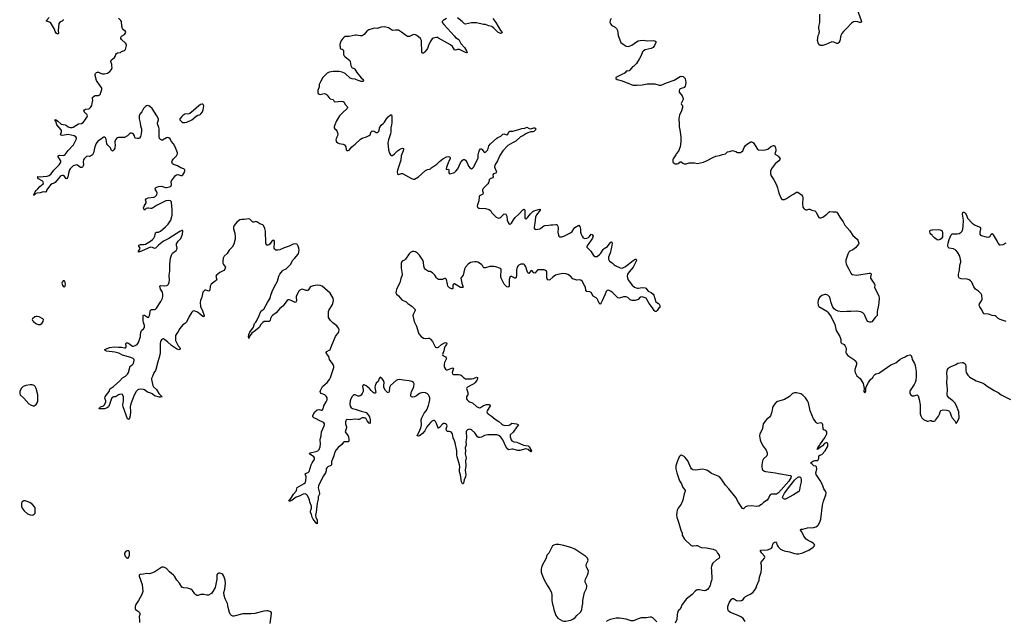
# Model space of a CAD drawing. Header units: inches. Extents: x 1771465 to 1971076, y 472029 to 643563.
# Tile 83 of 127: x 1861801 to 1881429, y 568933 to 580923. Entities that reach past the tile are written whole.
import ezdxf

# ---------------------------------------------------------------- set-up
doc = ezdxf.new("R2010")
doc.units = ezdxf.units.IN
doc.header["$MEASUREMENT"] = 0
for name, color, linetype in [('B8566', 7, 'Continuous'), ('B8567', 7, 'Continuous'), ('B8568', 7, 'Continuous'), ('B8576', 7, 'Continuous'), ('B8577', 7, 'Continuous'), ('B8578', 7, 'Continuous'), ('B8587', 7, 'Continuous')]:
    doc.layers.add(name, color=color, linetype=linetype)

msp = doc.modelspace()

# ---------------------------------------------------------------- linework, layer by layer
at = {"layer": 'B8566', "color": 6, "elevation": 500}
for points in [[(1864616, 570000), (1864498, 569921), (1864450, 569897), (1864390, 569882), (1864330, 569883), (1864270, 569870), (1864211, 569869), (1864195, 569865), (1864182, 569850), (1864184, 569830), (1864245, 569670), (1864255, 569530), (1864237, 569470), (1864171, 569349), (1864118, 569270), (1864105, 569230), (1864101, 569190), (1864110, 569170), (1864130, 569152), (1864170, 569130), (1864186, 569110), (1864194, 569090), (1864194, 569070), (1864183, 569030), (1864182, 569010), (1864190, 568970), (1864186, 568910)], [(1866793, 568890), (1866822, 569090), (1866818, 569110), (1866790, 569131), (1866750, 569141), (1866730, 569140), (1866670, 569132), (1866490, 569088), (1866410, 569081), (1866250, 569082), (1866070, 569034), (1866050, 569035), (1866020, 569050), (1865997, 569077), (1865980, 569110), (1865954, 569210), (1865943, 569290), (1865899, 569379), (1865876, 569450), (1865872, 569510), (1865888, 569572), (1865902, 569690), (1865894, 569750), (1865880, 569810), (1865870, 569836), (1865850, 569864), (1865830, 569876), (1865790, 569890), (1865770, 569893), (1865752, 569888), (1865730, 569859), (1865728, 569772), (1865696, 569610), (1865654, 569530), (1865630, 569496), (1865610, 569478), (1865566, 569454), (1865530, 569452), (1865470, 569465), (1865410, 569468), (1865350, 569445), (1865330, 569448), (1865310, 569459), (1865290, 569481), (1865247, 569547), (1865212, 569572), (1865150, 569592), (1865070, 569597), (1865033, 569613), (1864984, 569690), (1864931, 569750), (1864890, 569830), (1864870, 569855), (1864790, 569917), (1864730, 569985), (1864704, 570000)]]:
    msp.add_lwpolyline(points, dxfattribs=at)
at = {"layer": 'B8567', "color": 6}
for points, elevation in [([(1870000, 572904), (1869950, 572852), (1869920, 572810), (1869878, 572730), (1869830, 572675), (1869770, 572631), (1869750, 572622), (1869726, 572630), (1869731, 572650), (1869761, 572699), (1869800, 572790), (1869810, 572850), (1869806, 572950), (1869819, 572990), (1869862, 573078), (1869906, 573130), (1869917, 573150), (1869949, 573231), (1869967, 573290), (1869977, 573350), (1869975, 573390), (1869963, 573423), (1869948, 573448), (1869929, 573469), (1869890, 573485), (1869830, 573490), (1869770, 573472), (1869710, 573430), (1869670, 573409), (1869630, 573400), (1869610, 573405), (1869599, 573419), (1869596, 573450), (1869612, 573510), (1869644, 573570), (1869659, 573610), (1869665, 573665), (1869653, 573690), (1869615, 573710), (1869567, 573727), (1869450, 573737), (1869370, 573752), (1869330, 573743), (1869309, 573731), (1869196, 573630), (1869174, 573590), (1869168, 573512), (1869162, 573498), (1869150, 573484), (1869130, 573490), (1869090, 573534), (1869063, 573590), (1869059, 573630), (1869065, 573690), (1869063, 573710), (1869055, 573730), (1869030, 573763), (1868990, 573797), (1868970, 573769), (1868949, 573711), (1868910, 573676), (1868891, 573649), (1868884, 573630), (1868878, 573590), (1868898, 573490), (1868890, 573477), (1868870, 573482), (1868850, 573496), (1868810, 573534), (1868775, 573575), (1868710, 573626), (1868670, 573647), (1868655, 573645), (1868640, 573630), (1868637, 573610), (1868649, 573550), (1868646, 573514), (1868630, 573470), (1868610, 573443), (1868590, 573427), (1868570, 573421), (1868550, 573422), (1868490, 573448), (1868470, 573449), (1868450, 573436), (1868430, 573414), (1868404, 573370), (1868390, 573330), (1868384, 573270), (1868390, 573224), (1868408, 573190), (1868435, 573175), (1868490, 573163), (1868610, 573118), (1868690, 573103), (1868710, 573093), (1868748, 573050), (1868772, 573010), (1868790, 572950), (1868790, 572875), (1868770, 572881), (1868730, 572928), (1868705, 572970), (1868690, 572983), (1868670, 572991), (1868626, 572990), (1868570, 572958), (1868550, 572954), (1868490, 572963), (1868390, 572950), (1868330, 572954), (1868310, 572944), (1868301, 572930), (1868295, 572910), (1868296, 572870), (1868314, 572810), (1868315, 572790), (1868311, 572770), (1868293, 572730), (1868291, 572710), (1868300, 572690), (1868350, 572630), (1868358, 572610), (1868362, 572558), (1868359, 572521), (1868350, 572508), (1868270, 572512), (1868256, 572504), (1868223, 572456), (1868150, 572398), (1868112, 572350), (1868078, 572290), (1868063, 572230), (1868025, 572130), (1868020, 572110), (1868019, 572050), (1868004, 572036), (1867943, 572010), (1867921, 571990), (1867910, 571970), (1867910, 571930), (1867900, 571890), (1867859, 571830), (1867802, 571730), (1867757, 571630), (1867752, 571590), (1867778, 571490), (1867776, 571470), (1867755, 571430), (1867749, 571411), (1867749, 571370), (1867733, 571290), (1867710, 571105), (1867699, 571050), (1867703, 571010), (1867730, 570950), (1867734, 570930), (1867730, 570878), (1867710, 570889), (1867700, 570910), (1867650, 570967), (1867632, 571010), (1867619, 571059), (1867596, 571110), (1867597, 571130), (1867617, 571190), (1867618, 571230), (1867585, 571310), (1867578, 571350), (1867564, 571390), (1867532, 571450), (1867520, 571460), (1867490, 571471), (1867450, 571464), (1867370, 571427), (1867311, 571409), (1867230, 571349), (1867196, 571330), (1867170, 571327), (1867165, 571330), (1867220, 571400), (1867260, 571470), (1867312, 571530), (1867321, 571550), (1867330, 571598), (1867470, 571677), (1867490, 571695), (1867498, 571710), (1867504, 571730), (1867510, 571810), (1867491, 571870), (1867513, 571887), (1867550, 571900), (1867570, 571920), (1867610, 572053), (1867630, 572091), (1867671, 572150), (1867678, 572170), (1867678, 572190), (1867666, 572210), (1867579, 572270), (1867585, 572290), (1867710, 572318), (1867743, 572330), (1867770, 572357), (1867794, 572410), (1867800, 572470), (1867791, 572550), (1867796, 572584), (1867813, 572630), (1867817, 572710), (1867872, 572828), (1867877, 572850), (1867875, 572870), (1867865, 572890), (1867845, 572905), (1867773, 572933), (1867710, 572971), (1867667, 572990), (1867645, 573010), (1867643, 573030), (1867650, 573050), (1867687, 573110), (1867730, 573146), (1867770, 573156), (1867810, 573140), (1867830, 573139), (1867850, 573168), (1867863, 573230), (1867913, 573310), (1867930, 573350), (1867930, 573390), (1867910, 573422), (1867883, 573444), (1867811, 573471), (1867798, 573490), (1867792, 573510), (1867795, 573530), (1867837, 573610), (1867930, 573695), (1867975, 573750), (1867996, 573790), (1868026, 573870), (1868034, 573910), (1868061, 573990), (1868062, 574010), (1868051, 574050), (1867975, 574150), (1867962, 574210), (1867920, 574270), (1867912, 574290), (1867926, 574310), (1867970, 574335), (1867988, 574350), (1867997, 574363), (1868022, 574438), (1868095, 574610), (1868108, 574632), (1868145, 574670), (1868157, 574690), (1868164, 574710), (1868167, 574750), (1868158, 574778), (1868122, 574822), (1868042, 574882), (1867994, 574930), (1867959, 574990), (1867954, 575010), (1867958, 575110), (1867964, 575130), (1868039, 575250), (1868046, 575270), (1868055, 575330), (1868050, 575375), (1867990, 575473), (1867830, 575610), (1867790, 575627), (1867730, 575631), (1867650, 575620), (1867613, 575607), (1867590, 575590), (1867550, 575535), (1867533, 575527), (1867510, 575526), (1867430, 575551), (1867410, 575548), (1867385, 575535), (1867363, 575510), (1867315, 575410), (1867311, 575389), (1867317, 575330), (1867314, 575310), (1867304, 575296), (1867290, 575288), (1867210, 575328), (1867170, 575341), (1867150, 575339), (1867132, 575328), (1867046, 575214), (1866990, 575168), (1866916, 575084), (1866841, 575030), (1866821, 575010), (1866798, 574970), (1866797, 574930), (1866790, 574919), (1866774, 574910), (1866753, 574907), (1866674, 574906), (1866650, 574890), (1866610, 574846), (1866574, 574790), (1866503, 574730), (1866427, 574673), (1866375, 574605), (1866370, 574568), (1866363, 574610), (1866370, 574652), (1866390, 574693), (1866463, 574797), (1866481, 574870), (1866510, 574895), (1866524, 574916), (1866575, 575030), (1866605, 575110), (1866617, 575123), (1866650, 575139), (1866670, 575157), (1866738, 575290), (1866793, 575370), (1866808, 575430), (1866836, 575504), (1866874, 575590), (1866939, 575710), (1866969, 575811), (1866988, 575852), (1867039, 575921), (1867050, 575930), (1867110, 575957), (1867197, 576043), (1867243, 576130), (1867278, 576162), (1867353, 576250), (1867368, 576290), (1867369, 576330), (1867364, 576370), (1867350, 576412), (1867336, 576436), (1867324, 576450), (1867290, 576459), (1867250, 576448), (1867173, 576407), (1867070, 576376), (1866990, 576336), (1866950, 576329), (1866910, 576333), (1866887, 576347), (1866876, 576370), (1866882, 576490), (1866881, 576510), (1866870, 576529), (1866850, 576525), (1866830, 576510), (1866790, 576452), (1866770, 576434), (1866750, 576427), (1866730, 576432), (1866717, 576450), (1866710, 576470), (1866703, 576710), (1866690, 576759), (1866662, 576822), (1866650, 576834), (1866630, 576844), (1866590, 576854), (1866530, 576896), (1866510, 576898), (1866470, 576889), (1866450, 576890), (1866390, 576949), (1866370, 576955), (1866277, 576943), (1866230, 576943), (1866190, 576932), (1866130, 576887), (1866078, 576822), (1866064, 576790), (1866064, 576756), (1866089, 576670), (1866095, 576590), (1866094, 576546), (1866071, 576450), (1866035, 576390), (1865974, 576330), (1865937, 576263), (1865875, 576210), (1865858, 576170), (1865848, 576110), (1865849, 576070), (1865861, 576041), (1865903, 575990), (1865892, 575950), (1865870, 575923), (1865790, 575882), (1865723, 575830), (1865710, 575810), (1865727, 575767), (1865729, 575750), (1865720, 575730), (1865699, 575710), (1865645, 575675), (1865620, 575650), (1865601, 575610), (1865590, 575533), (1865580, 575520), (1865570, 575512), (1865510, 575533), (1865490, 575531), (1865470, 575515), (1865454, 575490), (1865429, 575390), (1865404, 575330), (1865398, 575290), (1865405, 575210), (1865444, 575124), (1865475, 575030), (1865474, 575006), (1865470, 575003), (1865450, 575007), (1865374, 575074), (1865330, 575101), (1865290, 575116), (1865270, 575118), (1865250, 575115), (1865230, 575096), (1865177, 575010), (1865127, 574893), (1865107, 574873), (1865050, 574840), (1864990, 574770), (1864958, 574710), (1864910, 574632), (1864904, 574570), (1864910, 574530), (1864940, 574460), (1864962, 574422), (1864992, 574390), (1865000, 574370), (1864990, 574350), (1864970, 574346), (1864930, 574363), (1864830, 574432), (1864750, 574506), (1864670, 574560), (1864645, 574555), (1864630, 574540), (1864611, 574509), (1864602, 574470), (1864598, 574270), (1864576, 574170), (1864555, 574105), (1864517, 573950), (1864509, 573931), (1864475, 573885), (1864451, 573810), (1864429, 573770), (1864427, 573750), (1864453, 573630), (1864468, 573608), (1864527, 573550), (1864577, 573470), (1864624, 573430), (1864638, 573410), (1864610, 573399), (1864590, 573400), (1864490, 573424), (1864444, 573464), (1864417, 573477), (1864350, 573498), (1864290, 573544), (1864270, 573552), (1864203, 573557), (1864170, 573552), (1864156, 573544), (1864121, 573510), (1864083, 573437), (1864017, 573270), (1864003, 573210), (1864007, 573113), (1864000, 573030), (1863990, 572982), (1863970, 572954), (1863948, 572970), (1863861, 573210), (1863860, 573250), (1863870, 573330), (1863868, 573410), (1863859, 573439), (1863851, 573451), (1863837, 573457), (1863790, 573455), (1863770, 573447), (1863712, 573409), (1863670, 573404), (1863645, 573395), (1863628, 573372), (1863590, 573252), (1863572, 573210), (1863547, 573190), (1863491, 573170), (1863405, 573165), (1863388, 573168), (1863390, 573190), (1863410, 573208), (1863470, 573225), (1863493, 573247), (1863517, 573310), (1863516, 573330), (1863500, 573380), (1863502, 573410), (1863528, 573450), (1863584, 573510), (1863600, 573560), (1863610, 573570), (1863670, 573610), (1863795, 573725), (1863850, 573783), (1863910, 573822), (1863950, 573861), (1863970, 573890), (1864005, 574015), (1864013, 574027), (1864050, 574050), (1864069, 574070), (1864086, 574130), (1864082, 574150), (1864061, 574170), (1864019, 574190), (1863850, 574234), (1863774, 574274), (1863697, 574297), (1863530, 574314), (1863507, 574330), (1863497, 574350), (1863590, 574390), (1863690, 574404), (1863770, 574395), (1863830, 574394), (1863890, 574382), (1863910, 574384), (1863917, 574390), (1863925, 574410), (1863916, 574470), (1863930, 574484), (1863950, 574483), (1863970, 574474), (1864030, 574427), (1864050, 574417), (1864070, 574417), (1864104, 574430), (1864140, 574450), (1864159, 574470), (1864170, 574490), (1864211, 574610), (1864211, 574650), (1864223, 574710), (1864231, 574730), (1864270, 574759), (1864292, 574790), (1864292, 574830), (1864268, 574890), (1864259, 574930), (1864262, 575030), (1864270, 575038), (1864290, 575037), (1864350, 574992), (1864370, 574990), (1864390, 575025), (1864400, 575100), (1864410, 575133), (1864430, 575150), (1864490, 575148), (1864508, 575152), (1864528, 575172), (1864617, 575310), (1864647, 575370), (1864657, 575410), (1864656, 575444), (1864647, 575490), (1864637, 575510), (1864605, 575550), (1864597, 575610), (1864602, 575618), (1864616, 575624), (1864690, 575619), (1864734, 575626), (1864750, 575632), (1864770, 575655), (1864782, 575690), (1864786, 575730), (1864779, 575830), (1864791, 575911), (1864794, 576054), (1864809, 576170), (1864829, 576231), (1864850, 576270), (1864917, 576323), (1864936, 576350), (1864941, 576370), (1864928, 576430), (1864930, 576458), (1864960, 576510), (1865010, 576562), (1865045, 576650), (1865054, 576710), (1865050, 576724), (1865045, 576725), (1865030, 576724), (1864990, 576704), (1864776, 576564), (1864665, 576510), (1864568, 576430), (1864510, 576370), (1864490, 576365), (1864445, 576385), (1864410, 576387), (1864299, 576341), (1864230, 576307), (1864170, 576290), (1864171, 576310), (1864199, 576350), (1864202, 576370), (1864177, 576410), (1864174, 576430), (1864210, 576440), (1864270, 576443), (1864310, 576451), (1864409, 576510), (1864450, 576542), (1864474, 576570), (1864497, 576610), (1864510, 576675), (1864530, 576688), (1864570, 576691), (1864608, 576710), (1864710, 576795), (1864763, 576850), (1864811, 576930), (1864837, 577030), (1864840, 577150), (1864829, 577270), (1864824, 577290), (1864810, 577310), (1864770, 577320), (1864715, 577310), (1864530, 577222), (1864450, 577167), (1864430, 577158), (1864410, 577157), (1864370, 577169), (1864350, 577169), (1864323, 577157), (1864290, 577130), (1864274, 577154), (1864270, 577172), (1864279, 577210), (1864322, 577270), (1864325, 577290), (1864308, 577330), (1864323, 577350), (1864360, 577370), (1864475, 577385), (1864492, 577390), (1864518, 577410), (1864533, 577430), (1864540, 577470), (1864536, 577490), (1864508, 577530), (1864502, 577550), (1864509, 577570), (1864532, 577588), (1864570, 577600), (1864630, 577602), (1864650, 577601), (1864710, 577580), (1864730, 577579), (1864790, 577589), (1864810, 577600), (1864820, 577610), (1864825, 577630), (1864819, 577690), (1864825, 577710), (1864905, 577815), (1864930, 577834), (1864950, 577837), (1865010, 577816), (1865030, 577817), (1865050, 577830), (1865077, 577870), (1865096, 577910), (1865096, 577930), (1865073, 577954), (1865010, 577970), (1864945, 578010), (1864870, 578035), (1864846, 578050), (1864836, 578090), (1864839, 578110), (1864866, 578150), (1864928, 578210), (1864948, 578250), (1864946, 578270), (1864903, 578390), (1864869, 578449), (1864823, 578503), (1864798, 578550), (1864773, 578570), (1864750, 578573), (1864730, 578569), (1864650, 578524), (1864630, 578522), (1864610, 578535), (1864590, 578557), (1864582, 578590), (1864583, 578750), (1864577, 578777), (1864547, 578850), (1864549, 578870), (1864571, 578930), (1864565, 578950), (1864534, 579010), (1864442, 579150), (1864390, 579197), (1864370, 579207), (1864350, 579210), (1864330, 579205), (1864310, 579190), (1864272, 579150), (1864237, 579090), (1864197, 579043), (1864183, 579010), (1864181, 578950), (1864205, 578865), (1864209, 578810), (1864226, 578750), (1864229, 578710), (1864222, 578650), (1864206, 578594), (1864190, 578565), (1864170, 578556), (1864150, 578554), (1864110, 578560), (1864098, 578578), (1864088, 578610), (1864070, 578644), (1864050, 578658), (1864030, 578662), (1864010, 578659), (1863993, 578650), (1863947, 578610), (1863890, 578577), (1863850, 578572), (1863770, 578576), (1863750, 578570), (1863730, 578554), (1863710, 578527), (1863695, 578490), (1863695, 578470), (1863707, 578427), (1863698, 578362), (1863680, 578330), (1863650, 578304), (1863630, 578314), (1863610, 578370), (1863560, 578420), (1863539, 578450), (1863522, 578542), (1863510, 578567), (1863490, 578582), (1863470, 578583), (1863462, 578578), (1863430, 578546), (1863359, 578501), (1863325, 578455), (1863299, 578390), (1863269, 578270), (1863250, 578232), (1863210, 578203), (1863190, 578197), (1863150, 578202), (1863130, 578194), (1863086, 578150), (1863076, 578130), (1863068, 578090), (1863073, 578030), (1863068, 578010), (1863053, 577987), (1863030, 577977), (1863010, 577980), (1862950, 578021), (1862930, 578028), (1862910, 578027), (1862870, 578010), (1862810, 577954), (1862794, 577930), (1862781, 577890), (1862763, 577790), (1862750, 577758), (1862730, 577754), (1862690, 577809), (1862675, 577815), (1862650, 577815), (1862630, 577809), (1862610, 577798), (1862567, 577753), (1862510, 577681), (1862490, 577668), (1862446, 577654), (1862414, 577630), (1862343, 577530), (1862327, 577493), (1862310, 577486), (1862270, 577490), (1862210, 577475), (1862150, 577467), (1862122, 577458), (1862100, 577440), (1862090, 577424), (1862084, 577424), (1862078, 577430), (1862085, 577435), (1862087, 577450), (1862097, 577463), (1862107, 577490), (1862130, 577522), (1862165, 577555), (1862200, 577600), (1862269, 577650), (1862277, 577670), (1862271, 577690), (1862251, 577711), (1862174, 577750), (1862163, 577770), (1862161, 577790), (1862165, 577795), (1862210, 577793), (1862270, 577801), (1862350, 577803), (1862390, 577819), (1862430, 577849), (1862478, 577922), (1862585, 578030), (1862613, 578070), (1862621, 578090), (1862619, 578110), (1862570, 578190), (1862567, 578213), (1862597, 578223), (1862670, 578219), (1862690, 578225), (1862710, 578239), (1862766, 578314), (1862875, 578430), (1862932, 578548), (1862931, 578570), (1862920, 578590), (1862885, 578610), (1862770, 578632), (1862730, 578631), (1862650, 578616), (1862630, 578619), (1862614, 578630), (1862634, 578686), (1862634, 578714), (1862627, 578730), (1862544, 578830), (1862518, 578898), (1862509, 578910), (1862505, 578930), (1862510, 578933), (1862530, 578927), (1862557, 578910), (1862630, 578844), (1862710, 578825), (1862734, 578814), (1862770, 578787), (1862810, 578776), (1862845, 578775), (1862870, 578781), (1862970, 578847), (1863030, 578854), (1863065, 578875), (1863109, 578930), (1863146, 578990), (1863153, 579010), (1863148, 579030), (1863083, 579090), (1863081, 579110), (1863093, 579127), (1863110, 579137), (1863176, 579144), (1863192, 579150), (1863214, 579170), (1863236, 579210), (1863253, 579290), (1863256, 579310), (1863250, 579350), (1863252, 579370), (1863259, 579381), (1863290, 579408), (1863307, 579413), (1863370, 579412), (1863397, 579423), (1863407, 579433), (1863438, 579530), (1863438, 579550), (1863430, 579570), (1863403, 579603), (1863334, 579714), (1863307, 579813), (1863304, 579830), (1863310, 579850), (1863330, 579869), (1863350, 579878), (1863370, 579877), (1863410, 579857), (1863450, 579845), (1863490, 579843), (1863550, 579860), (1863596, 579890), (1863630, 579930), (1863642, 579970), (1863638, 580000)], 400), ([(1868408, 580000), (1868424, 579970), (1868430, 579963), (1868470, 579949), (1868480, 579940), (1868522, 579870), (1868606, 579766), (1868645, 579730), (1868654, 579706), (1868650, 579690), (1868611, 579689), (1868550, 579709), (1868490, 579737), (1868430, 579742), (1868410, 579749), (1868390, 579760), (1868289, 579849), (1868230, 579876), (1868170, 579888), (1868050, 579890), (1867970, 579878), (1867930, 579855), (1867847, 579773), (1867795, 579685), (1867773, 579630), (1867773, 579587), (1867747, 579510), (1867746, 579470), (1867754, 579450), (1867770, 579438), (1867790, 579434), (1867870, 579449), (1867910, 579439), (1867930, 579422), (1867968, 579368), (1867988, 579348), (1868051, 579330), (1868073, 579293), (1868087, 579287), (1868210, 579299), (1868250, 579295), (1868270, 579278), (1868290, 579230), (1868328, 579190), (1868335, 579175), (1868329, 579150), (1868236, 579070), (1868179, 579010), (1868118, 578910), (1868084, 578830), (1868073, 578790), (1868073, 578770), (1868083, 578750), (1868110, 578726), (1868126, 578706), (1868143, 578650), (1868136, 578610), (1868117, 578570), (1868106, 578530), (1868108, 578510), (1868117, 578490), (1868141, 578470), (1868170, 578456), (1868250, 578442), (1868274, 578430), (1868292, 578412), (1868303, 578390), (1868312, 578330), (1868330, 578314), (1868350, 578314), (1868370, 578325), (1868425, 578390), (1868490, 578443), (1868596, 578544), (1868630, 578564), (1868715, 578590), (1868767, 578613), (1868786, 578630), (1868808, 578690), (1868821, 578699), (1868830, 578704), (1868850, 578706), (1868870, 578699), (1868910, 578672), (1868930, 578673), (1868950, 578685), (1868966, 578710), (1868975, 578770), (1869010, 578820), (1869050, 578854), (1869070, 578878), (1869112, 578950), (1869144, 578990), (1869190, 579024), (1869210, 579027), (1869219, 578999), (1869218, 578870), (1869214, 578830), (1869200, 578770), (1869199, 578690), (1869192, 578650), (1869151, 578530), (1869142, 578470), (1869152, 578330), (1869170, 578264), (1869190, 578230), (1869210, 578215), (1869230, 578215), (1869275, 578250), (1869330, 578309), (1869370, 578337), (1869410, 578358), (1869430, 578362), (1869450, 578354), (1869452, 578332), (1869446, 578310), (1869404, 578210), (1869397, 578123), (1869374, 578046), (1869330, 577924), (1869325, 577890), (1869330, 577851), (1869350, 577835), (1869410, 577857), (1869430, 577855), (1869610, 577758), (1869650, 577744), (1869672, 577748), (1869750, 577793), (1869890, 577919), (1869930, 577936), (1869970, 577942), (1869990, 577953), (1870000, 577962)], 400), ([(1870000, 575896), (1869990, 575902), (1869950, 575907), (1869930, 575915), (1869890, 575945), (1869873, 575973), (1869859, 576010), (1869851, 576090), (1869840, 576130), (1869769, 576230), (1869732, 576272), (1869690, 576299), (1869665, 576305), (1869630, 576303), (1869590, 576281), (1869565, 576255), (1869490, 576152), (1869470, 576133), (1869424, 576110), (1869403, 576077), (1869408, 575968), (1869426, 575850), (1869424, 575830), (1869398, 575762), (1869378, 575682), (1869315, 575550), (1869304, 575510), (1869302, 575482), (1869304, 575470), (1869315, 575455), (1869350, 575422), (1869421, 575341), (1869502, 575302), (1869540, 575270), (1869617, 575217), (1869684, 575150), (1869685, 575130), (1869644, 575050), (1869640, 575030), (1869663, 574910), (1869714, 574814), (1869743, 574703), (1869761, 574661), (1869802, 574610), (1869850, 574577), (1869890, 574569), (1869950, 574577), (1869970, 574576), (1869990, 574564), (1870000, 574551)], 400), ([(1864704, 570000), (1864690, 570008), (1864666, 570014), (1864630, 570010), (1864616, 570000)], 500)]:
    msp.add_lwpolyline(points, dxfattribs=dict(at, elevation=elevation))
for points, elevation in [([(1865438, 579238), (1865404, 579230), (1865370, 579208), (1865267, 579113), (1865190, 579054), (1865170, 579048), (1865090, 579040), (1865050, 579016), (1865030, 578997), (1864996, 578950), (1864990, 578930), (1864998, 578918), (1865030, 578888), (1865056, 578876), (1865090, 578874), (1865130, 578884), (1865234, 578926), (1865319, 579001), (1865350, 579017), (1865390, 579030), (1865414, 579046), (1865443, 579090), (1865455, 579125), (1865469, 579209), (1865461, 579230), (1865450, 579237)], 400), ([(1862690, 575721), (1862670, 575721), (1862645, 575695), (1862641, 575670), (1862655, 575630), (1862670, 575611), (1862690, 575601), (1862710, 575614), (1862715, 575645), (1862710, 575686), (1862701, 575710)], 500), ([(1862150, 575010), (1862130, 575010), (1862102, 574998), (1862058, 574962), (1862050, 574950), (1862058, 574930), (1862074, 574910), (1862125, 574870), (1862170, 574846), (1862210, 574846), (1862242, 574870), (1862266, 574910), (1862273, 574950), (1862261, 574961), (1862190, 574999)], 500), ([(1862010, 573648), (1861925, 573635), (1861873, 573610), (1861828, 573570), (1861802, 573510), (1861801, 573470), (1861811, 573450), (1861883, 573383), (1861984, 573270), (1862030, 573239), (1862070, 573229), (1862090, 573230), (1862110, 573239), (1862130, 573257), (1862151, 573290), (1862162, 573330), (1862164, 573390), (1862159, 573450), (1862130, 573575), (1862110, 573613), (1862090, 573633), (1862070, 573642), (1862050, 573647)], 500), ([(1861886, 571334), (1861850, 571317), (1861838, 571290), (1861835, 571230), (1861848, 571190), (1861890, 571133), (1861958, 571078), (1862010, 571055), (1862050, 571050), (1862070, 571055), (1862090, 571067), (1862107, 571090), (1862112, 571108), (1862111, 571190), (1862103, 571210), (1862059, 571259), (1862000, 571300), (1861911, 571331)], 500), ([(1863950, 570339), (1863930, 570332), (1863910, 570317), (1863891, 570290), (1863888, 570270), (1863904, 570230), (1863921, 570210), (1863950, 570191), (1863970, 570198), (1863987, 570250), (1863990, 570310), (1863976, 570336)], 500)]:
    msp.add_lwpolyline(points, close=True, dxfattribs=dict(at, elevation=elevation))
at = {"layer": 'B8568', "color": 6, "elevation": 400}
for points in [[(1862669, 580930), (1862668, 580912), (1862650, 580896), (1862610, 580882), (1862584, 580850), (1862569, 580710), (1862573, 580650), (1862570, 580642), (1862550, 580641), (1862530, 580655), (1862511, 580690), (1862497, 580737), (1862412, 580870), (1862333, 580893), (1862332, 580910), (1862391, 580969)], [(1863638, 580000), (1863635, 580030), (1863619, 580090), (1863624, 580116), (1863693, 580170), (1863705, 580190), (1863715, 580230), (1863730, 580252), (1863750, 580261), (1863808, 580272), (1863833, 580287), (1863890, 580306), (1863913, 580330), (1863931, 580410), (1863928, 580430), (1863912, 580452), (1863830, 580526), (1863818, 580550), (1863815, 580570), (1863830, 580596), (1863891, 580630), (1863906, 580650), (1863914, 580670), (1863913, 580690), (1863870, 580719), (1863847, 580747), (1863835, 580795), (1863827, 580890), (1863819, 580910), (1863773, 580953)], [(1870000, 580503), (1869959, 580430), (1869930, 580350), (1869918, 580330), (1869870, 580275), (1869850, 580258), (1869830, 580253), (1869820, 580270), (1869815, 580295), (1869813, 580470), (1869809, 580510), (1869790, 580550), (1869718, 580610), (1869690, 580624), (1869650, 580626), (1869622, 580618), (1869570, 580590), (1869550, 580585), (1869530, 580587), (1869490, 580612), (1869415, 580675), (1869352, 580712), (1869290, 580717), (1869230, 580709), (1869210, 580718), (1869150, 580761), (1869070, 580779), (1869010, 580774), (1868930, 580745), (1868872, 580752), (1868850, 580749), (1868761, 580719), (1868724, 580696), (1868670, 580625), (1868630, 580604), (1868590, 580602), (1868510, 580617), (1868490, 580616), (1868370, 580591), (1868290, 580586), (1868270, 580578), (1868240, 580550), (1868206, 580494), (1868180, 580430), (1868180, 580410), (1868188, 580390), (1868188, 580350), (1868202, 580342), (1868230, 580335), (1868250, 580322), (1868257, 580310), (1868258, 580290), (1868253, 580233), (1868261, 580210), (1868280, 580190), (1868381, 580110), (1868391, 580090), (1868403, 580010), (1868408, 580000)]]:
    msp.add_lwpolyline(points, dxfattribs=at)
at = {"layer": 'B8576', "color": 6, "elevation": 500}
for points in [[(1872203, 570000), (1872196, 569970), (1872197, 569910), (1872207, 569870), (1872252, 569770), (1872316, 569656), (1872372, 569570), (1872400, 569510), (1872412, 569450), (1872409, 569350), (1872414, 569306), (1872452, 569170), (1872492, 569050), (1872530, 568999), (1872623, 568943), (1872650, 568936), (1872690, 568935), (1872750, 568946), (1872790, 568959), (1872830, 568979), (1872874, 569010), (1872910, 569050), (1872982, 569118), (1873010, 569164), (1873014, 569230), (1873026, 569290), (1873027, 569350), (1873047, 569450), (1873063, 569510), (1873099, 569590), (1873107, 569630), (1873106, 569650), (1873072, 569710), (1873071, 569730), (1873081, 569770), (1873122, 569850), (1873134, 569890), (1873137, 569930), (1873134, 569950), (1873106, 570000)], [(1875586, 570000), (1875585, 569990), (1875592, 569950), (1875598, 569770), (1875593, 569747), (1875576, 569710), (1875567, 569650), (1875542, 569598), (1875512, 569568), (1875480, 569550), (1875457, 569543), (1875410, 569545), (1875350, 569560), (1875310, 569559), (1875290, 569553), (1875265, 569535), (1875206, 569470), (1875088, 569372), (1875055, 569325), (1875008, 569270), (1874970, 569178), (1874933, 569147), (1874922, 569130), (1874906, 569070), (1874898, 568970), (1874867, 568893)], [(1876261, 568930), (1876226, 568986), (1876190, 569014), (1876127, 569047), (1875973, 569110), (1875942, 569130), (1875925, 569150), (1875915, 569195), (1875918, 569230), (1875929, 569270), (1875950, 569317), (1875990, 569372), (1876010, 569386), (1876030, 569386), (1876090, 569350), (1876150, 569343), (1876191, 569349), (1876223, 569370), (1876247, 569410), (1876270, 569428), (1876366, 569474), (1876414, 569506), (1876450, 569544), (1876482, 569598), (1876498, 569650), (1876540, 569750), (1876550, 569810), (1876582, 569910), (1876591, 569969), (1876591, 570000)], [(1874502, 568922), (1874425, 569005), (1874397, 569017), (1874370, 569017), (1874290, 569003), (1874190, 569004), (1874130, 568984), (1874070, 568953), (1874030, 568943), (1873990, 568945), (1873890, 568977), (1873757, 568996), (1873690, 568994), (1873571, 568970), (1873510, 568944), (1873499, 568930)]]:
    msp.add_lwpolyline(points, dxfattribs=at)
at = {"layer": 'B8577', "color": 6}
for points, elevation in [([(1874042, 580000), (1874018, 579982), (1873964, 579916), (1873950, 579904), (1873930, 579900), (1873910, 579902), (1873890, 579895), (1873873, 579867), (1873850, 579850), (1873821, 579839), (1873685, 579770), (1873688, 579750), (1873711, 579730), (1873810, 579702), (1873890, 579670), (1873930, 579661), (1873990, 579629), (1874030, 579621), (1874110, 579615), (1874210, 579623), (1874310, 579645), (1874390, 579647), (1874462, 579642), (1874550, 579619), (1874590, 579617), (1874695, 579665), (1874850, 579717), (1874970, 579792), (1874990, 579795), (1875027, 579790), (1875050, 579774), (1875070, 579750), (1875082, 579670), (1875075, 579625), (1875065, 579595), (1875050, 579575), (1875035, 579565), (1874990, 579555), (1874970, 579544), (1874957, 579530), (1874946, 579506), (1874945, 579490), (1874950, 579476), (1875008, 579408), (1875028, 579350), (1875026, 579330), (1874985, 579250), (1874991, 579231), (1875011, 579210), (1875017, 579190), (1875015, 579170), (1874988, 579090), (1874957, 579030), (1874940, 578950), (1874950, 578850), (1874945, 578790), (1874961, 578730), (1874978, 578590), (1874980, 578490), (1874968, 578390), (1874936, 578304), (1874890, 578252), (1874881, 578230), (1874830, 578149), (1874822, 578130), (1874820, 578110), (1874823, 578090), (1874830, 578077), (1874845, 578065), (1874870, 578052), (1874910, 578050), (1874930, 578060), (1874970, 578093), (1874990, 578088), (1875022, 578062), (1875050, 578050), (1875090, 578050), (1875150, 578070), (1875168, 578072), (1875250, 578069), (1875310, 578060), (1875430, 578082), (1875493, 578107), (1875630, 578186), (1875679, 578201), (1875750, 578214), (1875810, 578238), (1875869, 578250), (1875910, 578291), (1875950, 578295), (1875990, 578312), (1876010, 578315), (1876032, 578312), (1876077, 578297), (1876110, 578277), (1876170, 578278), (1876190, 578287), (1876215, 578310), (1876244, 578376), (1876270, 578416), (1876310, 578449), (1876374, 578486), (1876390, 578488), (1876410, 578484), (1876430, 578468), (1876506, 578346), (1876532, 578332), (1876630, 578323), (1876671, 578329), (1876715, 578345), (1876770, 578388), (1876810, 578410), (1876830, 578419), (1876850, 578416), (1876869, 578369), (1876872, 578332), (1876872, 578308), (1876854, 578250), (1876870, 578237), (1876910, 578216), (1876930, 578196), (1876958, 578150), (1876956, 578136), (1876937, 578110), (1876862, 578050), (1876799, 577970), (1876770, 577910), (1876767, 577850), (1876780, 577810), (1876832, 577730), (1876888, 577630), (1876910, 577571), (1876918, 577518), (1876938, 577450), (1876973, 577370), (1876990, 577351), (1877010, 577339), (1877030, 577337), (1877050, 577342), (1877090, 577360), (1877165, 577415), (1877230, 577443), (1877290, 577486), (1877310, 577489), (1877388, 577430), (1877408, 577408), (1877413, 577373), (1877406, 577250), (1877415, 577190), (1877430, 577158), (1877445, 577145), (1877470, 577136), (1877490, 577135), (1877530, 577146), (1877550, 577146), (1877590, 577127), (1877655, 577115), (1877682, 577090), (1877712, 577012), (1877730, 576983), (1877750, 576975), (1877770, 576976), (1877810, 576989), (1877893, 577050), (1877930, 577090), (1877950, 577100), (1878010, 577092), (1878070, 577096), (1878090, 577089), (1878105, 577070), (1878148, 576990), (1878214, 576894), (1878248, 576830), (1878350, 576712), (1878410, 576620), (1878497, 576550), (1878510, 576530), (1878524, 576490), (1878528, 576470), (1878522, 576450), (1878462, 576378), (1878410, 576336), (1878353, 576307), (1878330, 576290), (1878309, 576251), (1878273, 576130), (1878267, 576090), (1878276, 576050), (1878333, 575953), (1878367, 575870), (1878390, 575844), (1878490, 575832), (1878733, 575873), (1878754, 575874), (1878770, 575863), (1878773, 575850), (1878763, 575790), (1878764, 575770), (1878841, 575650), (1878846, 575630), (1878845, 575590), (1878897, 575477), (1878924, 575430), (1878931, 575410), (1878935, 575370), (1878925, 575290), (1878924, 575236), (1878895, 575110), (1878895, 575030), (1878852, 574988), (1878790, 574900), (1878770, 574893), (1878750, 574895), (1878710, 574911), (1878690, 574937), (1878652, 575030), (1878636, 575056), (1878610, 575081), (1878570, 575098), (1878490, 575112), (1878370, 575106), (1878290, 575110), (1878190, 575102), (1878116, 575116), (1878070, 575136), (1878039, 575159), (1878014, 575194), (1877981, 575281), (1877951, 575391), (1877934, 575414), (1877910, 575434), (1877870, 575445), (1877850, 575444), (1877830, 575442), (1877790, 575425), (1877751, 575390), (1877733, 575367), (1877718, 575330), (1877710, 575290), (1877716, 575236), (1877731, 575210), (1877894, 575114), (1877914, 575094), (1877981, 575001), (1878050, 574850), (1878080, 574730), (1878153, 574610), (1878168, 574550), (1878170, 574487), (1878188, 574468), (1878210, 574464), (1878235, 574450), (1878250, 574430), (1878276, 574376), (1878280, 574350), (1878270, 574310), (1878270, 574290), (1878283, 574263), (1878310, 574230), (1878430, 574150), (1878452, 574130), (1878481, 574090), (1878484, 574050), (1878452, 573950), (1878450, 573930), (1878459, 573890), (1878473, 573853), (1878488, 573828), (1878555, 573770), (1878615, 573670), (1878626, 573606), (1878638, 573570), (1878631, 573511), (1878637, 573497), (1878650, 573487), (1878670, 573522), (1878668, 573590), (1878719, 573690), (1878763, 573750), (1878806, 573790), (1878830, 573829), (1878850, 573850), (1878870, 573862), (1878930, 573879), (1878950, 573890), (1879170, 574046), (1879270, 574084), (1879350, 574152), (1879390, 574179), (1879453, 574207), (1879490, 574230), (1879550, 574243), (1879571, 574230), (1879587, 574190), (1879595, 574150), (1879640, 574070), (1879653, 574033), (1879672, 573910), (1879672, 573812), (1879665, 573730), (1879653, 573690), (1879632, 573650), (1879552, 573530), (1879543, 573510), (1879543, 573470), (1879564, 573444), (1879590, 573430), (1879630, 573425), (1879690, 573447), (1879710, 573427), (1879735, 573355), (1879753, 573250), (1879749, 573130), (1879755, 573070), (1879765, 573030), (1879787, 572987), (1879817, 572957), (1879890, 572921), (1879910, 572920), (1879956, 572936), (1879970, 572935), (1879990, 572924), (1880000, 572922)], 500), ([(1870000, 577962), (1870020, 577980), (1870114, 578046), (1870170, 578100), (1870233, 578147), (1870310, 578187), (1870350, 578199), (1870375, 578190), (1870382, 578170), (1870380, 578150), (1870347, 578093), (1870310, 577977), (1870305, 577945), (1870310, 577936), (1870350, 577941), (1870354, 577934), (1870359, 577870), (1870369, 577849), (1870450, 577872), (1870470, 577881), (1870497, 577903), (1870533, 577950), (1870591, 578069), (1870630, 578123), (1870650, 578137), (1870670, 578137), (1870690, 578121), (1870722, 578070), (1870747, 578007), (1870783, 577963), (1870810, 577953), (1870830, 577963), (1870850, 577983), (1870910, 578100), (1870939, 578170), (1870942, 578230), (1870954, 578286), (1870970, 578324), (1870990, 578351), (1871010, 578348), (1871019, 578339), (1871051, 578290), (1871070, 578279), (1871090, 578285), (1871110, 578301), (1871132, 578330), (1871155, 578410), (1871184, 578450), (1871310, 578563), (1871330, 578576), (1871390, 578600), (1871430, 578642), (1871450, 578651), (1871490, 578633), (1871510, 578631), (1871530, 578644), (1871553, 578687), (1871570, 578701), (1871630, 578703), (1871750, 578733), (1871810, 578753), (1871870, 578762), (1871910, 578784), (1871957, 578757), (1871990, 578749), (1872050, 578766), (1872070, 578765), (1872088, 578750), (1872082, 578730), (1872050, 578698), (1872030, 578690), (1871990, 578686), (1871930, 578667), (1871893, 578650), (1871830, 578608), (1871785, 578590), (1871690, 578502), (1871623, 578470), (1871530, 578413), (1871430, 578309), (1871370, 578214), (1871328, 578112), (1871274, 578026), (1871268, 577990), (1871270, 577970), (1871306, 577890), (1871301, 577879), (1871290, 577867), (1871248, 577850), (1871235, 577830), (1871238, 577790), (1871229, 577771), (1871180, 577750), (1871158, 577730), (1871145, 577670), (1871134, 577650), (1871043, 577557), (1871027, 577533), (1871027, 577510), (1871041, 577470), (1871031, 577449), (1870964, 577410), (1870958, 577390), (1870957, 577310), (1870924, 577230), (1870922, 577210), (1870928, 577188), (1870947, 577170), (1870965, 577165), (1871090, 577159), (1871130, 577150), (1871158, 577138), (1871192, 577112), (1871216, 577076), (1871302, 576990), (1871330, 576973), (1871350, 576970), (1871370, 576976), (1871390, 576989), (1871450, 577049), (1871470, 577055), (1871490, 577049), (1871515, 577010), (1871521, 576930), (1871530, 576894), (1871550, 576864), (1871570, 576848), (1871590, 576853), (1871607, 576870), (1871645, 576935), (1871681, 576979), (1871752, 577048), (1871830, 577134), (1871850, 577146), (1871861, 577141), (1871868, 577128), (1871870, 576982), (1871873, 576970), (1871890, 576957), (1871910, 576969), (1871930, 576989), (1871984, 577056), (1872030, 577101), (1872050, 577113), (1872096, 577130), (1872170, 577147), (1872178, 577138), (1872179, 577130), (1872104, 577036), (1872084, 576990), (1872072, 576868), (1872058, 576790), (1872057, 576770), (1872068, 576750), (1872090, 576745), (1872170, 576758), (1872190, 576768), (1872250, 576816), (1872270, 576824), (1872350, 576826), (1872390, 576832), (1872430, 576832), (1872490, 576844), (1872501, 576841), (1872514, 576834), (1872530, 576810), (1872535, 576770), (1872528, 576690), (1872539, 576630), (1872550, 576609), (1872570, 576597), (1872590, 576593), (1872610, 576595), (1872650, 576608), (1872784, 576676), (1872815, 576705), (1872850, 576758), (1872870, 576779), (1872950, 576827), (1872970, 576801), (1872979, 576750), (1872982, 576690), (1872993, 576650), (1873012, 576610), (1873037, 576577), (1873070, 576563), (1873110, 576567), (1873138, 576582), (1873159, 576601), (1873190, 576647), (1873210, 576645), (1873222, 576630), (1873230, 576610), (1873227, 576590), (1873218, 576570), (1873150, 576464), (1873105, 576410), (1873105, 576390), (1873184, 576310), (1873243, 576223), (1873270, 576205), (1873290, 576202), (1873310, 576206), (1873368, 576250), (1873387, 576270), (1873430, 576345), (1873455, 576365), (1873517, 576403), (1873570, 576477), (1873590, 576494), (1873602, 576490), (1873610, 576470), (1873600, 576390), (1873584, 576330), (1873579, 576290), (1873538, 576190), (1873538, 576150), (1873550, 576124), (1873561, 576110), (1873610, 576077), (1873650, 576036), (1873670, 576022), (1873770, 575981), (1873810, 575974), (1873877, 576003), (1874030, 576123), (1874070, 576148), (1874091, 576150), (1874096, 576130), (1874092, 576110), (1874031, 575990), (1873950, 575900), (1873916, 575850), (1873911, 575810), (1873927, 575747), (1874009, 575630), (1874054, 575594), (1874090, 575576), (1874110, 575571), (1874130, 575571), (1874207, 575587), (1874270, 575577), (1874283, 575570), (1874330, 575510), (1874390, 575483), (1874427, 575450), (1874440, 575430), (1874483, 575303), (1874504, 575284), (1874533, 575270), (1874550, 575253), (1874559, 575230), (1874563, 575190), (1874535, 575165), (1874510, 575129), (1874490, 575109), (1874470, 575109), (1874450, 575127), (1874419, 575179), (1874349, 575269), (1874292, 575370), (1874270, 575383), (1874210, 575397), (1874184, 575396), (1874169, 575391), (1874130, 575345), (1874070, 575324), (1874010, 575326), (1873990, 575331), (1873970, 575342), (1873926, 575386), (1873890, 575402), (1873840, 575400), (1873750, 575370), (1873722, 575382), (1873622, 575481), (1873590, 575506), (1873550, 575528), (1873530, 575530), (1873510, 575523), (1873494, 575506), (1873474, 575450), (1873437, 575383), (1873410, 575318), (1873390, 575279), (1873370, 575254), (1873350, 575274), (1873337, 575310), (1873310, 575360), (1873290, 575382), (1873230, 575416), (1873190, 575487), (1873170, 575500), (1873110, 575503), (1873102, 575510), (1873090, 575530), (1873078, 575590), (1873069, 575610), (1873012, 575712), (1872990, 575730), (1872956, 575736), (1872906, 575734), (1872870, 575742), (1872830, 575758), (1872779, 575810), (1872730, 575844), (1872690, 575859), (1872630, 575864), (1872530, 575845), (1872483, 575830), (1872426, 575790), (1872370, 575738), (1872349, 575730), (1872330, 575736), (1872318, 575758), (1872311, 575791), (1872309, 575889), (1872300, 575910), (1872285, 575925), (1872255, 575935), (1872150, 575941), (1872130, 575936), (1872115, 575925), (1872070, 575874), (1872050, 575875), (1872010, 575924), (1871990, 575920), (1871950, 575866), (1871930, 575879), (1871915, 575910), (1871890, 575998), (1871874, 576034), (1871851, 576051), (1871830, 576054), (1871790, 576048), (1871754, 576030), (1871732, 576010), (1871718, 575990), (1871702, 575930), (1871708, 575850), (1871705, 575815), (1871690, 575773), (1871670, 575771), (1871610, 575803), (1871590, 575802), (1871569, 575790), (1871556, 575744), (1871558, 575622), (1871550, 575601), (1871530, 575591), (1871510, 575600), (1871490, 575616), (1871461, 575650), (1871402, 575770), (1871395, 575790), (1871395, 575810), (1871401, 575930), (1871396, 575950), (1871384, 575964), (1871296, 575996), (1871250, 576004), (1871170, 576003), (1871090, 575978), (1871057, 575977), (1871046, 575986), (1871030, 576024), (1871010, 576047), (1870931, 576091), (1870910, 576095), (1870875, 576095), (1870827, 576090), (1870790, 576081), (1870739, 576050), (1870689, 575991), (1870667, 575950), (1870641, 575830), (1870607, 575793), (1870597, 575770), (1870612, 575670), (1870641, 575590), (1870630, 575583), (1870589, 575589), (1870470, 575656), (1870450, 575650), (1870435, 575630), (1870437, 575563), (1870430, 575558), (1870410, 575561), (1870370, 575577), (1870339, 575610), (1870326, 575650), (1870310, 575744), (1870290, 575766), (1870270, 575764), (1870230, 575744), (1870170, 575743), (1870148, 575748), (1870130, 575757), (1870110, 575780), (1870074, 575834), (1870030, 575877), (1870000, 575896)], 400), ([(1880000, 576618), (1879990, 576630), (1879966, 576650), (1879952, 576670), (1879943, 576697), (1879950, 576730), (1879982, 576738), (1880000, 576738)], 500), ([(1870000, 574551), (1870030, 574510), (1870085, 574405), (1870090, 574397), (1870108, 574388), (1870130, 574389), (1870150, 574399), (1870210, 574449), (1870270, 574483), (1870290, 574489), (1870310, 574483), (1870319, 574470), (1870310, 574450), (1870283, 574417), (1870270, 574390), (1870257, 574323), (1870232, 574250), (1870238, 574230), (1870290, 574201), (1870305, 574185), (1870307, 574170), (1870272, 574090), (1870261, 574050), (1870261, 574010), (1870267, 573990), (1870290, 573956), (1870310, 573944), (1870330, 573943), (1870430, 573982), (1870441, 573981), (1870450, 573970), (1870427, 573913), (1870424, 573890), (1870428, 573868), (1870437, 573857), (1870450, 573849), (1870550, 573850), (1870590, 573845), (1870610, 573830), (1870649, 573789), (1870690, 573766), (1870810, 573763), (1870850, 573770), (1870910, 573798), (1870925, 573790), (1870924, 573770), (1870911, 573730), (1870877, 573683), (1870855, 573665), (1870817, 573643), (1870730, 573600), (1870715, 573585), (1870709, 573570), (1870712, 573550), (1870737, 573490), (1870734, 573450), (1870709, 573411), (1870705, 573395), (1870708, 573370), (1870720, 573350), (1870750, 573320), (1870770, 573307), (1870830, 573284), (1870910, 573217), (1870950, 573193), (1870970, 573189), (1870990, 573194), (1871050, 573231), (1871110, 573252), (1871150, 573256), (1871174, 573250), (1871177, 573230), (1871119, 573130), (1871115, 573110), (1871120, 573090), (1871139, 573070), (1871202, 573030), (1871280, 572960), (1871350, 572917), (1871410, 572860), (1871430, 572847), (1871470, 572835), (1871556, 572844), (1871572, 572850), (1871610, 572884), (1871707, 572867), (1871737, 572857), (1871742, 572850), (1871709, 572811), (1871639, 572701), (1871580, 572650), (1871578, 572610), (1871598, 572550), (1871611, 572530), (1871635, 572515), (1871650, 572509), (1871710, 572504), (1871844, 572444), (1871935, 572430), (1871958, 572410), (1872002, 572330), (1871998, 572310), (1871990, 572308), (1871936, 572356), (1871910, 572366), (1871890, 572368), (1871770, 572337), (1871730, 572340), (1871630, 572363), (1871610, 572362), (1871550, 572349), (1871530, 572361), (1871502, 572402), (1871432, 572552), (1871390, 572603), (1871350, 572634), (1871310, 572648), (1871290, 572650), (1871130, 572652), (1871064, 572636), (1871010, 572603), (1870970, 572596), (1870950, 572598), (1870930, 572611), (1870875, 572690), (1870805, 572750), (1870790, 572758), (1870770, 572762), (1870730, 572751), (1870709, 572731), (1870702, 572710), (1870705, 572590), (1870696, 572510), (1870702, 572450), (1870685, 572410), (1870682, 572390), (1870687, 572330), (1870684, 572270), (1870703, 572190), (1870690, 572130), (1870697, 572030), (1870684, 571944), (1870697, 571850), (1870690, 571812), (1870660, 571750), (1870650, 571686), (1870644, 571676), (1870630, 571674), (1870610, 571714), (1870590, 571850), (1870568, 571910), (1870566, 571950), (1870574, 572010), (1870571, 572050), (1870521, 572210), (1870517, 572250), (1870518, 572330), (1870485, 572490), (1870472, 572530), (1870443, 572590), (1870427, 572667), (1870410, 572697), (1870390, 572712), (1870370, 572718), (1870330, 572719), (1870310, 572737), (1870304, 572770), (1870320, 572830), (1870316, 572850), (1870310, 572858), (1870288, 572872), (1870270, 572876), (1870250, 572873), (1870230, 572861), (1870170, 572797), (1870150, 572784), (1870139, 572799), (1870113, 572873), (1870090, 572918), (1870070, 572932), (1870050, 572936), (1870008, 572912), (1870000, 572904)], 400), ([(1876591, 570000), (1876592, 570012), (1876588, 570050), (1876576, 570090), (1876581, 570110), (1876648, 570190), (1876657, 570210), (1876650, 570230), (1876595, 570290), (1876567, 570330), (1876567, 570353), (1876710, 570356), (1876765, 570375), (1876790, 570390), (1876803, 570410), (1876818, 570470), (1876830, 570494), (1876850, 570513), (1876870, 570514), (1876888, 570490), (1876899, 570450), (1876918, 570418), (1876970, 570370), (1877007, 570350), (1877038, 570338), (1877150, 570315), (1877250, 570283), (1877290, 570277), (1877330, 570279), (1877390, 570290), (1877530, 570349), (1877621, 570410), (1877641, 570430), (1877649, 570450), (1877641, 570470), (1877621, 570490), (1877589, 570510), (1877521, 570541), (1877480, 570570), (1877433, 570633), (1877394, 570714), (1877364, 570750), (1877370, 570770), (1877410, 570768), (1877504, 570796), (1877630, 570805), (1877670, 570814), (1877706, 570834), (1877726, 570854), (1877761, 570930), (1877770, 570970), (1877804, 571250), (1877827, 571330), (1877869, 571451), (1877876, 571496), (1877863, 571530), (1877830, 571574), (1877807, 571650), (1877760, 571740), (1877678, 571858), (1877673, 571890), (1877676, 571910), (1877695, 571970), (1877686, 572010), (1877670, 572022), (1877630, 572032), (1877590, 572074), (1877566, 572090), (1877628, 572132), (1877650, 572138), (1877670, 572140), (1877690, 572136), (1877710, 572141), (1877730, 572181), (1877735, 572230), (1877750, 572243), (1877790, 572260), (1877857, 572330), (1877903, 572410), (1877911, 572430), (1877913, 572453), (1877911, 572471), (1877904, 572484), (1877890, 572493), (1877870, 572490), (1877846, 572474), (1877804, 572430), (1877715, 572365), (1877710, 572355), (1877702, 572362), (1877710, 572393), (1877745, 572435), (1877750, 572452), (1877857, 572603), (1877890, 572670), (1877894, 572690), (1877892, 572710), (1877870, 572735), (1877832, 572752), (1877821, 572770), (1877813, 572850), (1877806, 572870), (1877790, 572882), (1877770, 572888), (1877710, 572878), (1877690, 572881), (1877670, 572901), (1877653, 572933), (1877626, 572970), (1877557, 573130), (1877523, 573290), (1877504, 573330), (1877466, 573386), (1877410, 573441), (1877370, 573465), (1877290, 573489), (1877250, 573488), (1877210, 573471), (1877145, 573415), (1877050, 573356), (1876890, 573304), (1876852, 573270), (1876814, 573206), (1876808, 573190), (1876798, 573110), (1876770, 573030), (1876750, 572999), (1876690, 572955), (1876666, 572930), (1876623, 572870), (1876610, 572774), (1876592, 572730), (1876556, 572670), (1876549, 572629), (1876564, 572550), (1876576, 572510), (1876621, 572421), (1876682, 572342), (1876700, 572290), (1876705, 572250), (1876692, 572228), (1876630, 572174), (1876612, 572130), (1876594, 572050), (1876594, 572010), (1876602, 571970), (1876610, 571955), (1876646, 571926), (1876670, 571919), (1876870, 571893), (1876930, 571876), (1877161, 571841), (1877176, 571836), (1877183, 571823), (1877174, 571790), (1877133, 571727), (1876930, 571492), (1876890, 571465), (1876810, 571470), (1876790, 571468), (1876763, 571457), (1876746, 571434), (1876730, 571387), (1876703, 571350), (1876630, 571299), (1876590, 571262), (1876535, 571230), (1876490, 571224), (1876390, 571234), (1876313, 571227), (1876290, 571224), (1876270, 571214), (1876230, 571178), (1876210, 571180), (1876130, 571304), (1876078, 571398), (1875940, 571570), (1875870, 571646), (1875790, 571768), (1875750, 571815), (1875728, 571828), (1875590, 571878), (1875510, 571938), (1875470, 571955), (1875410, 571966), (1875270, 571945), (1875221, 571950), (1875194, 571970), (1875179, 571990), (1875118, 572130), (1875070, 572195), (1875050, 572215), (1875010, 572238), (1874990, 572243), (1874966, 572234), (1874945, 572210), (1874906, 572114), (1874881, 572030), (1874878, 572010), (1874879, 571970), (1874900, 571890), (1874957, 571730), (1874991, 571670), (1875021, 571601), (1875064, 571550), (1875070, 571530), (1875048, 571472), (1875024, 571350), (1874986, 571270), (1874927, 571190), (1874907, 571150), (1874898, 571110), (1874896, 571050), (1874901, 571010), (1874944, 570890), (1874978, 570750), (1875005, 570690), (1875010, 570650), (1875055, 570570), (1875190, 570446), (1875210, 570438), (1875230, 570436), (1875290, 570446), (1875310, 570442), (1875358, 570418), (1875390, 570407), (1875490, 570398), (1875625, 570370), (1875670, 570350), (1875690, 570328), (1875710, 570290), (1875742, 570250), (1875749, 570210), (1875745, 570195), (1875736, 570184), (1875690, 570161), (1875621, 570090), (1875607, 570070), (1875590, 570024), (1875586, 570000)], 500), ([(1873106, 570000), (1873100, 570010), (1873095, 570050), (1873101, 570079), (1873130, 570130), (1873134, 570150), (1873118, 570190), (1873087, 570227), (1872870, 570374), (1872810, 570398), (1872650, 570447), (1872550, 570463), (1872490, 570463), (1872450, 570452), (1872425, 570435), (1872401, 570399), (1872350, 570290), (1872308, 570252), (1872293, 570190), (1872210, 570030), (1872203, 570000)], 500)]:
    msp.add_lwpolyline(points, dxfattribs=dict(at, elevation=elevation))
at = {"layer": 'B8577', "color": 6, "elevation": 500}
msp.add_lwpolyline([(1877050, 571365), (1877030, 571376), (1877016, 571390), (1877010, 571408), (1877025, 571450), (1877047, 571490), (1877156, 571624), (1877205, 571695), (1877250, 571746), (1877310, 571803), (1877330, 571814), (1877352, 571812), (1877375, 571790), (1877382, 571750), (1877382, 571710), (1877360, 571630), (1877349, 571551), (1877338, 571530), (1877330, 571518), (1877230, 571452), (1877070, 571367)], close=True, dxfattribs=at)
at = {"layer": 'B8578', "color": 6}
for points, elevation in [([(1878490, 581143), (1878579, 580910), (1878584, 580890), (1878576, 580870), (1878550, 580868), (1878510, 580881), (1878470, 580887), (1878422, 580879), (1878384, 580856), (1878286, 580750), (1878224, 580690), (1878193, 580647), (1878172, 580609), (1878150, 580501), (1878132, 580468), (1878110, 580450), (1878090, 580447), (1878030, 580472), (1877990, 580480), (1877870, 580430), (1877810, 580412), (1877770, 580407), (1877758, 580410), (1877730, 580429), (1877723, 580443), (1877708, 580508), (1877719, 580610), (1877737, 580650), (1877741, 580670), (1877742, 580690), (1877729, 580749), (1877730, 580790), (1877751, 580869), (1877755, 580910), (1877749, 581030)], 500), ([(1870310, 580944), (1870245, 580910), (1870226, 580890), (1870226, 580870), (1870253, 580830), (1870401, 580670), (1870460, 580600), (1870490, 580570), (1870558, 580530), (1870595, 580450), (1870671, 580370), (1870710, 580304), (1870719, 580270), (1870710, 580261), (1870690, 580266), (1870664, 580284), (1870570, 580327), (1870530, 580330), (1870490, 580314), (1870470, 580323), (1870430, 580390), (1870390, 580425), (1870150, 580557), (1870130, 580566), (1870110, 580569), (1870043, 580557), (1870021, 580539), (1870000, 580503)], 400), ([(1871233, 580950), (1871290, 580870), (1871388, 580708), (1871422, 580670), (1871410, 580653), (1871389, 580650), (1871330, 580676), (1871310, 580692), (1871255, 580755), (1871210, 580786), (1871150, 580801), (1871090, 580826), (1871050, 580830), (1870910, 580862), (1870810, 580861), (1870690, 580836), (1870670, 580838), (1870652, 580852), (1870623, 580890), (1870530, 580958)], 400), ([(1873595, 580950), (1873575, 580910), (1873566, 580866), (1873578, 580838), (1873604, 580810), (1873632, 580792), (1873670, 580776), (1873698, 580750), (1873716, 580710), (1873730, 580607), (1873786, 580470), (1873850, 580420), (1873890, 580398), (1873930, 580392), (1873970, 580401), (1874002, 580418), (1874095, 580485), (1874130, 580502), (1874169, 580511), (1874230, 580513), (1874310, 580504), (1874428, 580508), (1874464, 580504), (1874484, 580490), (1874483, 580470), (1874458, 580410), (1874430, 580370), (1874390, 580350), (1874270, 580324), (1874235, 580305), (1874218, 580282), (1874190, 580210), (1874158, 580150), (1874094, 580050), (1874070, 580022), (1874042, 580000)], 500)]:
    msp.add_lwpolyline(points, dxfattribs=dict(at, elevation=elevation))
at = {"layer": 'B8587', "color": 6, "elevation": 500}
for points in [[(1881465, 574910), (1881344, 574950), (1881309, 574969), (1881270, 575007), (1881250, 575018), (1881188, 575028), (1881114, 575054), (1881030, 575059), (1881012, 575070), (1880982, 575142), (1880939, 575199), (1880928, 575230), (1880937, 575263), (1880977, 575323), (1880987, 575350), (1880980, 575430), (1880970, 575459), (1880914, 575514), (1880858, 575550), (1880822, 575602), (1880780, 575690), (1880757, 575717), (1880730, 575740), (1880690, 575754), (1880570, 575756), (1880533, 575770), (1880523, 575783), (1880517, 575810), (1880518, 575850), (1880538, 575930), (1880541, 576030), (1880560, 576090), (1880561, 576110), (1880541, 576210), (1880497, 576290), (1880461, 576330), (1880418, 576358), (1880333, 576373), (1880320, 576380), (1880309, 576389), (1880303, 576403), (1880301, 576430), (1880308, 576470), (1880330, 576544), (1880370, 576638), (1880390, 576656), (1880490, 576658), (1880530, 576664), (1880570, 576686), (1880590, 576711), (1880603, 576750), (1880609, 576810), (1880613, 576930), (1880598, 577050), (1880602, 577078), (1880610, 577093), (1880630, 577090), (1880650, 577072), (1880675, 577030), (1880697, 576970), (1880790, 576870), (1880850, 576825), (1880930, 576798), (1880947, 576786), (1880953, 576770), (1880953, 576753), (1880943, 576690), (1880942, 576650), (1880954, 576630), (1880970, 576622), (1881070, 576595), (1881110, 576592), (1881130, 576598), (1881148, 576612), (1881170, 576647), (1881190, 576661), (1881210, 576636), (1881244, 576570), (1881290, 576504), (1881313, 576453), (1881330, 576438), (1881350, 576434), (1881410, 576446), (1881467, 576473)], [(1880000, 576738), (1880110, 576744), (1880150, 576735), (1880190, 576715), (1880200, 576670), (1880194, 576594), (1880170, 576556), (1880150, 576543), (1880110, 576531), (1880090, 576535), (1880036, 576576), (1880000, 576618)], [(1880000, 572922), (1880010, 572919), (1880030, 572920), (1880050, 572930), (1880059, 572941), (1880118, 573022), (1880136, 573064), (1880149, 573111), (1880167, 573133), (1880210, 573146), (1880284, 573144), (1880321, 573130), (1880336, 573116), (1880348, 573090), (1880367, 573027), (1880390, 572990), (1880443, 572930), (1880470, 572874), (1880490, 572902), (1880532, 572990), (1880521, 573110), (1880475, 573230), (1880441, 573290), (1880404, 573330), (1880326, 573390), (1880295, 573430), (1880288, 573450), (1880294, 573550), (1880283, 573690), (1880292, 573788), (1880281, 573890), (1880297, 573950), (1880310, 573974), (1880330, 573991), (1880368, 574012), (1880462, 574050), (1880487, 574073), (1880502, 574078), (1880590, 574090), (1880610, 574088), (1880630, 574079), (1880647, 574067), (1880656, 574050), (1880661, 574021), (1880661, 573930), (1880670, 573890), (1880700, 573840), (1880742, 573802), (1880870, 573726), (1880990, 573683), (1881025, 573665), (1881090, 573617), (1881230, 573533), (1881310, 573490), (1881370, 573444), (1881550, 573356)]]:
    msp.add_lwpolyline(points, dxfattribs=at)

doc.saveas('drawing.dxf')
